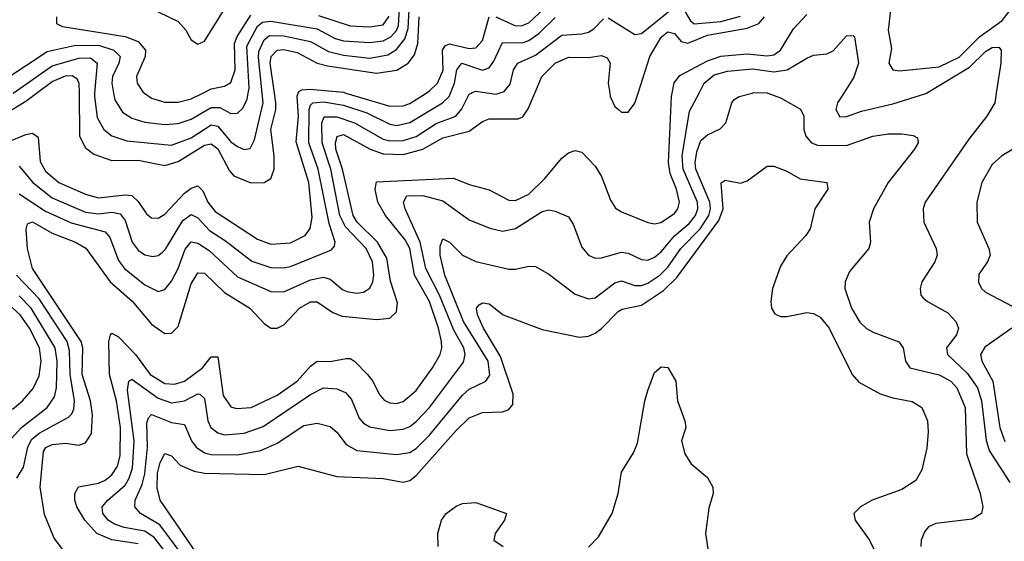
# Model space of a CAD drawing. Header units: inches. Extents: x 501365 to 657855, y 482276 to 547543.
# Tile 99 of 256: x 540252 to 543227, y 498646 to 500222. Entities that reach past the tile are written whole.
import ezdxf

# ---------------------------------------------------------------- set-up
doc = ezdxf.new("R2010")
doc.units = ezdxf.units.IN
doc.header["$MEASUREMENT"] = 0
doc.layers.add('A5449', color=7, linetype='Continuous')
doc.layers.add('A5540', color=7, linetype='Continuous')

msp = doc.modelspace()

# ---------------------------------------------------------------- linework, layer by layer
at = {"layer": 'A5449', "color": 5}
for points, elevation in [([(540000, 499933), (540010, 499937.2), (540030, 499937.1), (540130, 499918.6), (540190, 499927.1), (540270, 499975.9), (540302.6, 500000)], 2220), ([(540210.1, 499849.9), (540270, 499874.8), (540290, 499878.7), (540307.2, 499867.2), (540313.2, 499793.2), (540330, 499763.7), (540370, 499729.8), (540450, 499694.2), (540490, 499683.7), (540570, 499692.5), (540590, 499690.9), (540610, 499672.8), (540634.9, 499634.9), (540650, 499622.8), (540670, 499622.3), (540690, 499634), (540750, 499697.8), (540770, 499712.7), (540790, 499719.9), (540804.7, 499704.7), (540819.8, 499670), (540842.6, 499642.6), (540970, 499558.8), (541010, 499543.7), (541070, 499547.9), (541113.8, 499570), (541129.3, 499590.7), (541135.8, 499624.2), (541125.2, 499730), (541087.4, 499852.6), (541093.6, 499930), (541089.6, 499990.4), (541093.5, 500000)], 2180), ([(540250, 499779.5), (540291.4, 499730), (540350, 499684), (540450, 499640.2), (540490, 499635.5), (540530, 499640), (540555.3, 499635.2), (540570, 499615.5), (540591.8, 499550), (540610, 499525.4), (540630, 499511.6), (540653.5, 499506.5), (540670, 499509.1), (540681.7, 499518.3), (540691.8, 499528.2), (540744.7, 499615.3), (540770, 499632.8), (540790, 499622.7), (540824.8, 499584.8), (540873.8, 499553.8), (540952.7, 499492.7), (541010, 499472.8), (541048.3, 499471.7), (541070, 499476), (541193.8, 499526.2), (541202.7, 499537.3), (541205.3, 499550), (541186.3, 499606.3), (541153.3, 499770), (541125.3, 499850), (541125.9, 499950), (541130, 499963.4), (541137.4, 499970), (541170, 499973.4), (541230, 499963.7), (541300.5, 499940.5), (541370, 499905.5), (541390, 499902.4), (541430, 499911.2), (541529.4, 499970.6), (541548.9, 499990), (541553.1, 500000)], 2160), ([(540250, 499696), (540330, 499643.1), (540407.5, 499607.5), (540510, 499581), (540523.5, 499563.5), (540550, 499494), (540568, 499470), (540630, 499420.5), (540670, 499400.4), (540690, 499406.7), (540710, 499432.1), (540730, 499470.1), (540751.2, 499528.8), (540770, 499551), (540790, 499546.3), (540824.4, 499524.4), (540910, 499445), (541010, 499400.7), (541050, 499399.3), (541130, 499435.9), (541170, 499444.3), (541190, 499438.3), (541226.9, 499406.9), (541240.5, 499400.5), (541270, 499395.3), (541290, 499398.8), (541309.5, 499410.5), (541318.5, 499430), (541321.5, 499450), (541317.4, 499490), (541298.3, 499530), (541236, 499596), (541219.3, 499630), (541192, 499770), (541165.8, 499850), (541164.2, 499910), (541171.9, 499928.1), (541210, 499928.3), (541263.1, 499910), (541350, 499860.3), (541370, 499855.6), (541410, 499856.5), (541450, 499869.1), (541510, 499908.2), (541569.5, 499930.5), (541587.7, 499952.3), (541610, 499996.4), (541615.9, 500000)], 2140), ([(540381.5, 498621.5), (540356, 498656), (540326.6, 498726.6), (540313.6, 498810), (540323, 498917), (540330.7, 498929.3), (540350, 498938.1), (540390, 498942.4), (540430, 498936.6), (540450, 498943.6), (540468.2, 498971.8), (540471.6, 499028.4), (540465, 499070), (540439.9, 499150), (540442.5, 499230), (540437.8, 499250), (540290.2, 499470.2), (540274.7, 499530), (540270.8, 499589.2), (540274.8, 499605.2), (540290, 499610.7), (540350, 499576.5), (540419.7, 499550), (540451.1, 499531.1), (540525.1, 499430), (540591.6, 499371.6), (540650, 499302.3), (540690, 499273.9), (540710, 499275.1), (540730, 499294.5), (540770, 499423.5), (540790, 499457.4), (540810, 499455.9), (540870, 499398), (540946.7, 499350), (540990, 499303.5), (541010, 499290.2), (541030, 499290.1), (541050, 499299.8), (541097.3, 499350), (541130, 499369.4), (541150, 499369.7), (541197.3, 499337.3), (541226.1, 499326.1), (541330, 499316), (541370, 499319.8), (541390, 499338.9), (541393.6, 499366.4), (541372.2, 499432.2), (541361, 499501), (541332.5, 499550), (541271.5, 499610), (541259, 499630), (541227.4, 499770), (541207.2, 499830), (541205.8, 499850), (541211.3, 499868.7), (541230, 499874.5), (541310.4, 499830.4), (541350, 499816.1), (541410, 499814.1), (541470, 499830.7), (541530, 499864.8), (541610, 499884.5), (541650, 499913.8), (541670, 499922.4), (541758.2, 499921.8), (541771.5, 499928.5), (541788.1, 499951.9), (541808.3, 500000)], 2120), ([(540610, 498638.3), (540530, 498650.4), (540484.8, 498670), (540448, 498710), (540424.6, 498750), (540418.4, 498770), (540417.8, 498790), (540429.2, 498810.8), (540490, 498821.3), (540510, 498830.4), (540530, 498846.9), (540546.6, 498873.4), (540555.4, 498904.6), (540556.3, 498990), (540544, 499070), (540523.4, 499150), (540521.3, 499250), (540525.8, 499270), (540530, 499274.4), (540550, 499263.7), (540601.9, 499210), (540645.9, 499150), (540690, 499123.1), (540719, 499121), (540750, 499129.5), (540803.7, 499170), (540830, 499203), (540850, 499203.2), (540866.3, 499086.3), (540890, 499052.7), (540907, 499047), (540950.7, 499050.7), (541030, 499087.7), (541089.8, 499130.2), (541130, 499175), (541150, 499190.6), (541190, 499189.3), (541237.8, 499197.8), (541250, 499198.1), (541263, 499190), (541302.7, 499150), (541318.3, 499130), (541337.6, 499090), (541352.7, 499072.7), (541370, 499064.3), (541390, 499062.6), (541410, 499068.7), (541450, 499101.2), (541499.1, 499170), (541522, 499210), (541527.1, 499230), (541526.1, 499250), (541517.4, 499290), (541490.2, 499370), (541444.1, 499450), (541430.7, 499530.7), (541416.8, 499556.8), (541357.2, 499630), (541333.3, 499670), (541325.5, 499710), (541330, 499732.1), (541562.7, 499742.7), (541610, 499723.6), (541670, 499707.3), (541730, 499676.9), (541750, 499675.4), (541790, 499694.1), (541838.3, 499741.7), (541890, 499803), (541910, 499819), (541930, 499826.4), (541950, 499821.8), (541990, 499778.9), (542010, 499748), (542036.3, 499676.3), (542052.1, 499652.1), (542070, 499640.9), (542150, 499609.4), (542170, 499604.5), (542188.8, 499608.8), (542230, 499636.1), (542240.4, 499650), (542245, 499670), (542236, 499710), (542217.2, 499757.2), (542212, 499790), (542221.4, 499990), (542223.2, 500000)], 2080), ([(540430.8, 500000), (540431.9, 499870), (540450, 499834.5), (540475.4, 499815.4), (540530, 499796), (540610, 499797.1), (540690, 499781), (540730, 499793.3), (540810, 499842.2), (540830, 499846.3), (540850, 499831.1), (540885.4, 499765.4), (540898.7, 499750), (540950, 499729.3), (540990.3, 499729.7), (541010, 499742.3), (541020.3, 499770), (541020.1, 499810), (541010.3, 499890), (541025.6, 499950), (541025.4, 499970), (541021.1, 500000)], 2220), ([(540477.9, 500000), (540477.1, 499990), (540485.9, 499925.9), (540505.3, 499890), (540530.3, 499870.3), (540575.4, 499855.4), (540710, 499842.9), (540770, 499864.5), (540830, 499903.7), (540850, 499900.4), (540890, 499852.6), (540910, 499838.2), (540930, 499829.5), (540948, 499832), (540961.3, 499858.7), (540987, 499970), (540983.9, 500000)], 2240), ([(540741.5, 498550), (540657.9, 498657.9), (540630, 498676.3), (540567.5, 498687.5), (540538.2, 498698.2), (540518.6, 498710), (540503, 498730), (540501.2, 498750), (540517.8, 498770), (540570, 498815.7), (540582.8, 498837.2), (540592.6, 498867.4), (540597.6, 498950), (540577.3, 499102.7), (540581.8, 499130), (540590, 499135.4), (540670, 499078.8), (540710, 499064.7), (540750, 499070.3), (540790, 499092), (540795.8, 499090), (540810, 499077.8), (540820.1, 499010), (540829.2, 498990), (540850, 498973.7), (540870, 498968.1), (540930, 498972.7), (540987.2, 498992.8), (541130, 499089.7), (541170, 499109.6), (541210, 499106.2), (541235.8, 499095.8), (541254, 499074), (541277.8, 499017.8), (541290, 499003.4), (541310, 498991.9), (541370, 498980.9), (541410, 498984.9), (541430, 498992.9), (541450, 499007.5), (541490.3, 499050), (541592.6, 499187.4), (541598, 499210), (541593.7, 499230), (541563.8, 499283.8), (541519.9, 499390), (541479.1, 499470), (541461.5, 499550), (541416.1, 499650), (541411.2, 499670), (541421.8, 499690), (541470, 499690.3), (541530, 499674.6), (541610, 499617), (541672.3, 499592.3), (541710, 499583.1), (541750, 499590.5), (541830, 499642), (541850, 499647.5), (541870, 499643.2), (541910, 499625.7), (541923.8, 499603.8), (541950, 499534.9), (541970.4, 499510), (541990, 499501.4), (542010, 499501.9), (542070, 499519.3), (542090, 499516.3), (542130, 499497.3), (542150, 499495.5), (542170, 499503.8), (542190, 499520.5), (542230, 499568.3), (542274.4, 499605.6), (542293.6, 499630), (542300.4, 499650), (542299.2, 499670), (542256.4, 499770), (542253.1, 499810), (542275.1, 499944.9), (542304.3, 500000)], 2060), ([(540535.2, 500000), (540539, 499979), (540562.4, 499942.4), (540590, 499924.5), (540630, 499912.5), (540690, 499905.4), (540730, 499907.6), (540770, 499920.6), (540830, 499956.4), (540856, 499956), (540890, 499938.7), (540910, 499939.3), (540925.8, 499954.2), (540938.7, 499981.3), (540942.1, 500000)], 2260), ([(540761.1, 498581.1), (540675.5, 498695.5), (540616.8, 498730), (540599, 498750), (540600.5, 498770), (540622, 498818), (540630.1, 498849.9), (540637.4, 498930), (540635.6, 499004.4), (540640.5, 499019.5), (540650, 499029.5), (540710, 499005.4), (540750, 498998.8), (540770.5, 498950), (540785.2, 498930), (540810, 498913.6), (540830, 498908), (540910, 498907.2), (540980.1, 498919.9), (541030, 498942.6), (541110, 498996), (541150, 499003.3), (541190, 498992.8), (541210, 498976.1), (541238.5, 498938.5), (541270, 498919.9), (541390, 498908.1), (541430, 498914.1), (541450, 498926.2), (541490, 498966.7), (541590, 499087.9), (541610, 499105.7), (541660.3, 499130), (541671.7, 499148.3), (541666.9, 499190), (541592.1, 499310), (541536.1, 499450), (541522.2, 499510), (541522.2, 499537.8), (541530, 499559.6), (541550, 499549.4), (541590, 499510.6), (541630, 499490.7), (541730, 499468.4), (541750, 499468.2), (541790, 499477.6), (541810, 499475.8), (541850, 499452.9), (541930, 499393), (541970, 499378.4), (541990, 499381.5), (542050, 499426.7), (542070, 499432.9), (542110, 499418.3), (542130, 499418.3), (542150, 499425.8), (542185.5, 499450), (542210, 499473.6), (542249.4, 499530.6), (542307.5, 499590), (542333.4, 499630), (542338.8, 499650), (542337.3, 499670), (542294.9, 499770), (542292.7, 499790), (542297.8, 499822.2), (542310, 499856.6), (542330, 499874), (542367.9, 499892.1), (542385.5, 499910), (542402.9, 499970), (542410, 499980.2), (542426, 499990), (542465, 500000)], 2040), ([(540629.1, 500000), (540650, 499984.5), (540690, 499972.8), (540730, 499972.5), (540770, 499982.1), (540804.5, 500000)], 2280), ([(541237.3, 500000), (541370, 499960.5), (541410, 499961.1), (541430, 499968.6), (541480, 500000)], 2180), ([(541670.1, 500000), (541690, 499997), (541700.2, 500000)], 2140), ([(542034.5, 500000), (542036, 499990), (542050, 499959.8), (542060.6, 499950), (542070, 499942.3), (542090, 499942.7), (542110, 499969.2), (542120.1, 500000)], 2120), ([(542512, 500000), (542550, 499986), (542611, 499951), (542621, 499930), (542620.8, 499890), (542626.7, 499870), (542643.9, 499850), (542662.4, 499842.4), (542750, 499841.8), (542829.6, 499870), (542877.1, 499877.1), (542916.9, 499876.9), (542951.8, 499871.8), (542964.9, 499864.9), (542966, 499850), (542955.1, 499830), (542875.3, 499730), (542831.4, 499650), (542818.7, 499610), (542822.3, 499550), (542817.6, 499530), (542758.9, 499461.1), (542746.2, 499430), (542745.2, 499410), (542765.4, 499350), (542790, 499308.1), (542810, 499288.4), (542830, 499277.7), (542908.1, 499248.1), (542920.7, 499230), (542928.1, 499190), (542941.3, 499170), (543030, 499149.1), (543065.5, 499130), (543082.8, 499110), (543108.7, 499050), (543112.2, 498910), (543154.1, 498790), (543162.3, 498750), (543157.3, 498730), (543130, 498713.3), (543019.8, 498700.2), (542998, 498690), (542985.3, 498674.7), (542975.2, 498650), (542974.7, 498630)], 2040), ([(542741.9, 500000), (542722.9, 499970), (542717.4, 499950), (542730, 499927.8), (542750, 499929.1), (542794.7, 499945.3), (542890, 499967), (542990, 499998.9), (542991.8, 500000)], 2060), ([(543202.6, 500000), (543198, 499970), (543174.2, 499930), (543119.3, 499860.7), (542987.3, 499670), (542981.1, 499650), (542983.2, 499610), (543021.1, 499530), (543023.8, 499510), (543016.3, 499490), (542978, 499430), (542972.9, 499410), (542974.9, 499390), (542981.6, 499381.6), (542994.6, 499370), (543056, 499336), (543080.7, 499310), (543088, 499290), (543082.4, 499270), (543052.1, 499230), (543055.3, 499210), (543114.3, 499154.3), (543145.5, 499110), (543157.3, 499070), (543171.8, 498951.8), (543180.8, 498920.8), (543243.3, 498823.3)], 2060), ([(543288.5, 499851.5), (543218.8, 499810), (543190, 499784), (543159.3, 499730), (543144.1, 499670), (543144.7, 499610), (543180.1, 499530), (543183.5, 499510), (543176.2, 499490), (543150, 499453.3), (543149.1, 499429.1), (543157.8, 499410), (543170, 499398.3), (543250, 499356.6)], 2080), ([(540804.1, 498584.1), (540675.6, 498770), (540667.4, 498807.4), (540668.3, 498851.7), (540675.6, 498884.4), (540690, 498911.7), (540710, 498904.2), (540736.1, 498876.1), (540778.3, 498858.3), (540810, 498851.6), (540990, 498848), (541092.7, 498872.7), (541210, 498841.8), (541350, 498835.4), (541410, 498824.6), (541430, 498830.1), (541450, 498844.9), (541570, 498981), (541610, 499019), (541650, 499035.1), (541710, 499036.9), (541730, 499043.9), (541741.2, 499058.8), (541742.7, 499090), (541704.3, 499204.3), (541653.1, 499290), (541634.6, 499330), (541631.9, 499350), (541639.8, 499360.2), (541650, 499366.4), (541670, 499362.9), (541712.2, 499330), (541830, 499285.6), (541943.1, 499263.1), (541970, 499266), (541990, 499274.3), (542010, 499288.6), (542059.6, 499340.4), (542072.3, 499347.7), (542130, 499359), (542196.8, 499403.2), (542237.6, 499442.4), (542364.6, 499615.4), (542377.3, 499650), (542371, 499729), (542383.6, 499736.4), (542430, 499728), (542450, 499734.9), (542510, 499778.9), (542530, 499779), (542570, 499763.9), (542610, 499741.1), (542690.4, 499730), (542693.8, 499710), (542654.2, 499650), (542639.6, 499590), (542626.5, 499570), (542570, 499508.4), (542550, 499477.6), (542526.5, 499410), (542521.2, 499370), (542523.6, 499350), (542533.4, 499333.4), (542550, 499325.4), (542570, 499325.2), (542630, 499337), (542650, 499334), (542670, 499323.2), (542697, 499290), (542766.7, 499150), (542787.2, 499127.2), (542851.8, 499091.8), (542890, 499079.1), (542948.3, 499068.3), (542977.6, 499050), (542994.3, 499010), (542996.7, 498976.7), (542992.4, 498927.6), (542977.8, 498862.2), (542959.5, 498830), (542917.5, 498802.5), (542827.4, 498770), (542791.7, 498750), (542772, 498730), (542776, 498710), (542819.3, 498650), (542838.7, 498610)], 2020), ([(540242.9, 498837.1), (540262.8, 498870), (540276.1, 498930), (540286.8, 498953.2), (540310, 498973), (540399.2, 499020.8), (540409.3, 499030.7), (540415, 499045), (540417.5, 499070), (540403.6, 499150), (540402.1, 499222.1), (540395.1, 499250), (540310, 499378.1), (540242.2, 499450)], 2140), ([(540197, 498923), (540256.8, 498990), (540334.4, 499050), (540357.2, 499082.8), (540363.2, 499110), (540364.5, 499190), (540358.5, 499230), (540286.4, 499350), (540250, 499387.2)], 2160), ([(540230, 499045.6), (540259.7, 499070), (540292.4, 499107.6), (540310, 499146.2), (540316.7, 499190), (540310.9, 499230), (540281.2, 499290), (540253.1, 499330), (540210, 499369.5)], 2180), ([(543249.5, 499290), (543168, 499232), (543155.1, 499210), (543159, 499190), (543192.2, 499130), (543212.7, 498990), (543227.8, 498947.8)], 2080), ([(541970, 498628.5), (542000.3, 498659.7), (542042.1, 498730), (542059.6, 498790), (542070, 498854.7), (542106.4, 498913.6), (542118, 498942), (542140.3, 499070), (542150, 499102), (542170, 499155.5), (542190, 499172.7), (542210, 499170.6), (542234, 499130), (542239.7, 499070), (542261.5, 499010), (542264.6, 498990), (542251.4, 498950), (542261.8, 498910), (542280.5, 498880.5), (542330, 498838.3), (542346.4, 498810), (542346.7, 498790), (542333.9, 498746.1), (542323.5, 498670), (542332.4, 498610)], 1980), ([(541516.1, 498630), (541515.2, 498670), (541526, 498710), (541539.8, 498730), (541570, 498752), (541590, 498760.2), (541630, 498763.2), (541722.8, 498730), (541716.9, 498710), (541687.8, 498670), (541684.6, 498650), (541712, 498630)], 1980)]:
    msp.add_lwpolyline(points, dxfattribs=dict(at, elevation=elevation))
at = {"layer": 'A5540', "color": 5}
for points, elevation in [([(540580.5, 500290), (540730, 500216.4), (540753.8, 500190), (540770, 500160.7), (540790, 500147.4), (540810, 500157), (540907.1, 500312.9)], 2320), ([(542882.9, 500250), (542875.5, 500190), (542885.5, 500134.5), (542877.7, 500090), (542890, 500070.3), (542910, 500067.2), (543030, 500079.1), (543090, 500108.8), (543152, 500170), (543220.6, 500219.4), (543290, 500309.6)], 2080), ([(540942.1, 500000), (540944.9, 500015.1), (540938.3, 500141.7), (540970, 500202.5), (540985.7, 500214.3), (541010, 500217.2), (541150, 500193.7), (541205, 500165), (541230, 500157.8), (541310, 500152.4), (541350, 500158.1), (541372.8, 500170), (541390, 500188.6), (541396.3, 500203.7), (541401.1, 500290)], 2260), ([(540983.9, 500000), (540972.7, 500107.3), (540974.4, 500125.6), (540990, 500161.1), (541006.4, 500173.6), (541050, 500172.9), (541130, 500155.3), (541185.1, 500125.1), (541230, 500114.6), (541310, 500105.8), (541364.1, 500115.9), (541390, 500131.7), (541415.8, 500164.2), (541425, 500195), (541429.2, 500270.8)], 2240), ([(541690, 500230.1), (541750, 500202.7), (541770, 500203.9), (541790, 500212.3), (541850, 500268.5)], 2180), ([(542030, 500227.1), (542110, 500177.3), (542130, 500180.1), (542230, 500260.1)], 2140), ([(542250, 500265.4), (542278.3, 500218.3), (542290, 500208.6), (542370, 500215.9), (542430, 500232.3)], 2140), ([(540362.6, 500230), (540362.8, 500210), (540381.3, 500201.3), (540570.7, 500170.7), (540610, 500155.7), (540632, 500130), (540630.4, 500110), (540604.1, 500050), (540606.4, 500030), (540623.9, 500003.9), (540629.1, 500000)], 2280), ([(540804.5, 500000), (540830, 500013.2), (540870, 500020.7), (540890, 500032.2), (540902.5, 500070), (540900.5, 500150), (540909, 500171), (540950, 500235.5)], 2280), ([(541021.1, 500000), (541008.4, 500090), (541011.5, 500110), (541030, 500129.4), (541050, 500131.4), (541090, 500122.5), (541150.2, 500090.2), (541181.9, 500081.9), (541330, 500060.5), (541390.8, 500069.2), (541425.7, 500090), (541444.4, 500115.6), (541454.4, 500150), (541458.7, 500230)], 2220), ([(541154.1, 500234.1), (541250, 500203.5), (541310, 500199.5), (541350, 500205.9), (541367.9, 500232.1)], 2280), ([(541480, 500000), (541490, 500006.3), (541514, 500030), (541531, 500069), (541529.6, 500130), (541537, 500143), (541550, 500148.6), (541610, 500134.4), (541630, 500136.1), (541650, 500159), (541670, 500230.5)], 2180), ([(541553.1, 500000), (541565.7, 500030), (541572.7, 500070), (541587.5, 500090), (541650, 500069.4), (541670, 500075.7), (541684.2, 500095.8), (541710, 500152.4), (541770, 500151.6), (541790, 500158.4), (541820.6, 500179.4), (541870, 500228.3)], 2160), ([(541700.2, 500000), (541715.5, 500004.5), (541733.5, 500026.5), (541743.6, 500070), (541757.2, 500090), (541810, 500114.8), (541890, 500175), (541950, 500178.5), (541970, 500184.2), (541986.2, 500193.8), (542016, 500224)], 2140), ([(542120.1, 500000), (542156, 500110), (542190, 500169), (542210, 500184.5), (542222.2, 500182.2), (542230, 500179.6), (542250, 500155.9), (542270, 500150.3), (542330, 500175.3), (542450, 500195.8), (542484.6, 500210), (542501.9, 500230)], 2120), ([(542223.2, 500000), (542228.8, 500031.2), (542246.6, 500053.4), (542330, 500097.4), (542370, 500110.9), (542450, 500118.5), (542510, 500112.8), (542530, 500115.4), (542550.5, 500129.5), (542590, 500193.5), (542630, 500237.2)], 2080), ([(542304.3, 500000), (542320.1, 500030), (542350, 500054.9), (542390, 500066), (542466.9, 500073.1), (542530, 500064.4), (542570.2, 500069.8), (542630, 500105.7), (542650, 500114), (542690, 500118.5), (542710, 500127.8), (542750, 500172.3), (542770, 500174.2), (542773.6, 500170), (542786.4, 500090), (542772.2, 500047.8), (542741.9, 500000)], 2060), ([(540210, 500042.9), (540334.8, 500125.2), (540416.4, 500143.6), (540490, 500144.5), (540535.7, 500130), (540554.8, 500110), (540551.5, 500090), (540532.3, 500050), (540529.8, 500029.8), (540535.2, 500000)], 2260), ([(542991.8, 500000), (543121.4, 500078.6), (543170, 500125.1), (543190, 500137.3), (543210, 500139), (543217.2, 500130), (543216.6, 500090), (543202.6, 500000)], 2060), ([(540232.3, 500000), (540350, 500082.5), (540430, 500105.6), (540465.9, 500105.9), (540485.3, 500090), (540477.9, 500000)], 2240), ([(541808.3, 500000), (541829.4, 500050), (541870, 500090.1), (541910, 500108), (541970, 500107.8), (542010, 500113.5), (542026.8, 500106.8), (542035.7, 500090), (542030.1, 500030), (542034.5, 500000)], 2120), ([(540302.6, 500000), (540350, 500034.9), (540390, 500051.6), (540410, 500052.8), (540424, 500044), (540430.6, 500030), (540430.8, 500000)], 2220), ([(541093.5, 500000), (541095.4, 500004.6), (541103.7, 500010), (541128.5, 500011.5), (541230, 500002.2), (541237.3, 500000)], 2180), ([(541615.9, 500000), (541618.5, 500001.5), (541630, 500006.1), (541670.1, 500000)], 2140), ([(542465, 500000), (542470, 500001.3), (542510, 500000.8), (542512, 500000)], 2040)]:
    msp.add_lwpolyline(points, dxfattribs=dict(at, elevation=elevation))

doc.saveas('drawing.dxf')
